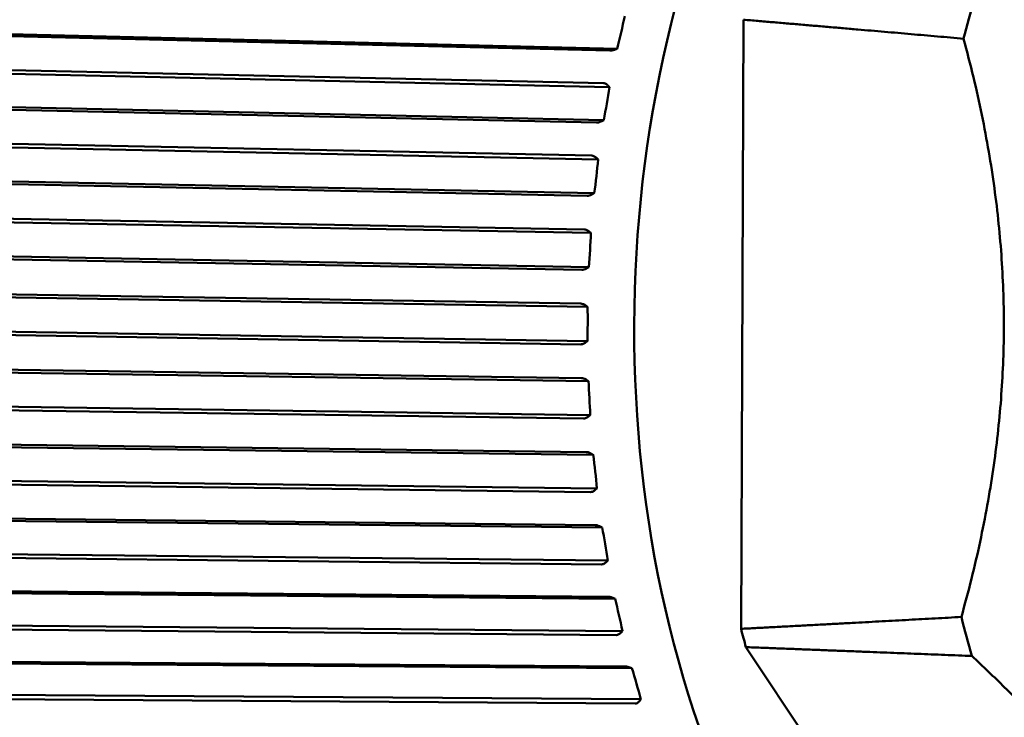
# Model space of a CAD drawing. Header units: millimetres. Extents: x 0 to 4878, y -120 to 1682.
# Tile 218 of 256: x 1476 to 1490, y 1048 to 1059. Entities that reach past the tile are written whole.
import ezdxf

# ---------------------------------------------------------------- set-up
doc = ezdxf.new("R2010")
doc.units = ezdxf.units.MM
doc.header["$LTSCALE"] = 2
doc.layers.add('Sichtbar (ISO)', color=7, linetype='Continuous', lineweight=50)

msp = doc.modelspace()

# ---------------------------------------------------------------- linework, layer by layer
at = {"layer": 'Sichtbar (ISO)'}
for p, q in [((1486.5018, 1058.6364), (1486.4674, 1049.758)), ((1484.6629, 1058.2135), (1471.9289, 1058.5166)), ((1484.556, 1058.1856), (1471.8908, 1058.487)), ((1484.6316, 1058.2017), (1484.6629, 1058.2135)), ((1471.791, 1057.9917), (1484.4609, 1057.7133)), ((1484.5505, 1057.6554), (1471.8117, 1057.9352)), ((1484.5505, 1057.6554), (1484.5262, 1057.679)), ((1484.3617, 1057.137), (1471.6918, 1057.4152)), ((1484.4669, 1057.1698), (1471.7282, 1057.4496)), ((1484.4362, 1057.156), (1484.4669, 1057.1698)), ((1471.6195, 1056.9098), (1484.2927, 1056.6551)), ((1484.3854, 1056.6003), (1471.6432, 1056.8563)), ((1484.3854, 1056.6003), (1484.3599, 1056.6226)), ((1484.3287, 1056.1065), (1471.5865, 1056.3625)), ((1484.2254, 1056.0691), (1471.5522, 1056.3237)), ((1484.2988, 1056.0909), (1484.3287, 1056.1065)), ((1471.5078, 1055.8115), (1484.1831, 1055.5808)), ((1484.2787, 1055.5295), (1471.5344, 1055.7615)), ((1484.2787, 1055.5295), (1484.2519, 1055.5504)), ((1484.1482, 1054.9891), (1471.4729, 1055.2197)), ((1484.2492, 1055.031), (1471.505, 1055.2629)), ((1484.2203, 1055.0135), (1484.2492, 1055.031)), ((1471.4567, 1054.7045), (1484.1327, 1054.4978)), ((1484.231, 1054.4504), (1471.486, 1054.6581)), ((1484.231, 1054.4504), (1484.2032, 1054.4697)), ((1484.1304, 1053.9045), (1471.4544, 1054.111)), ((1484.2291, 1053.9505), (1471.4841, 1054.1582)), ((1484.2011, 1053.9314), (1484.2291, 1053.9505)), ((1471.4666, 1053.5961), (1484.1421, 1053.4135)), ((1484.2428, 1053.3703), (1471.4984, 1053.5538)), ((1484.2428, 1053.3703), (1484.214, 1053.3879)), ((1484.2683, 1052.8724), (1471.5239, 1053.0559)), ((1484.1724, 1052.8227), (1471.4969, 1053.0051)), ((1484.2415, 1052.8518), (1484.2683, 1052.8724)), ((1471.5373, 1052.494), (1484.2109, 1052.3354)), ((1484.3139, 1052.2966), (1471.5714, 1052.4561)), ((1484.3139, 1052.2966), (1484.2842, 1052.3124)), ((1484.2737, 1051.751), (1471.6001, 1051.9095)), ((1484.3668, 1051.8042), (1471.6242, 1051.9636)), ((1484.3411, 1051.7821), (1484.3668, 1051.8042)), ((1471.6685, 1051.4058), (1484.3389, 1051.2707)), ((1484.4439, 1051.2367), (1471.7046, 1051.3724)), ((1484.4439, 1051.2367), (1484.4133, 1051.2505)), ((1484.5237, 1050.753), (1471.7844, 1050.8888)), ((1484.4336, 1050.6968), (1471.7632, 1050.8317)), ((1484.4993, 1050.7298), (1484.5237, 1050.753)), ((1471.8592, 1050.3388), (1484.5252, 1050.2268)), ((1484.6318, 1050.1977), (1471.897, 1050.3103)), ((1484.6318, 1050.1977), (1484.6006, 1050.2095)), ((1484.6512, 1049.6672), (1471.9853, 1049.7791)), ((1484.738, 1049.7262), (1472.0032, 1049.8387)), ((1484.7149, 1049.7018), (1484.738, 1049.7262)), ((1486.5389, 1049.4912), (1488.6722, 1046.287)), ((1472.1082, 1049.3003), (1484.7683, 1049.2108)), ((1484.8765, 1049.1868), (1472.1474, 1049.2768)), ((1484.8765, 1049.1868), (1484.8446, 1049.1966)), ((1484.9248, 1048.6694), (1472.2647, 1048.7588)), ((1485.0083, 1048.7306), (1472.2793, 1048.8206)), ((1484.9866, 1048.7053), (1485.0083, 1048.7306))]:
    msp.add_line(p, q, dxfattribs=at)
for centre, major_axis, ratio, start_param, end_param in [((1493.2901, 1054.3015), (-0.2108, -12.5905), 0.6653497, 2.6715408, 6.7526826), ((1497.1342, 1054.2371), (-0.2, -11.944), 0.6653497, 4.31957, 4.3711196), ((1474.9923, 1058.6821), (5.88, 11.4203), 0.7221429, 5.0298888, 5.0688165), ((1474.7796, 1057.6263), (4.5209, 12.0233), 0.7385996, 4.9466863, 4.9856139), ((1474.6253, 1056.549), (3.035, 12.4815), 0.7500903, 4.8579168, 4.8968445), ((1474.5306, 1055.4574), (1.4571, 12.7622), 0.7565365, 4.7652525, 4.8041802), ((1474.4962, 1054.3591), (-0.1655, 12.8441), 0.7578941, 4.6708066, 4.7097342), ((1474.5221, 1053.2615), (-1.7787, 12.7214), 0.7541539, 4.5769104, 4.6158381), ((1474.6083, 1052.1722), (-3.3303, 12.4059), 0.7453414, 4.4858272, 4.5247548), ((1474.7543, 1051.0985), (-4.7772, 11.9238), 0.7315167, 4.3994849, 4.4384125), ((1474.9589, 1050.0479), (-6.0907, 11.3093), 0.7127745, 4.3193055, 4.3582332), ((1497.1342, 1054.2371), (-0.2, -11.944), 0.6653497, 5.0923156, 5.1438651), ((1493.9959, 1054.2896), (-0.203, -12.1275), 0.6653497, 5.1064599, 5.1302975), ((1475.2207, 1049.0274), (-7.2565, 10.5991), 0.6892426, 4.2461572, 4.2850848)]:
    msp.add_ellipse(centre, major_axis=major_axis, ratio=ratio, start_param=start_param, end_param=end_param, dxfattribs=at)
for points, weights in [([(1489.7125, 1058.3599), (1488.1489, 1058.4963), (1486.5018, 1058.6364)], [1.00015667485, 1.0002702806, 1.00009573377]), ([(1489.6798, 1049.9312), (1490.8606, 1054.1268), (1489.7125, 1058.3599)], [1.23096562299, 1.32029098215, 1.23096562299]), ([(1486.4674, 1049.758), (1488.1153, 1049.8452), (1489.6798, 1049.9312)], [1.00009573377, 1.0002702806, 1.00015667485]), ([(1489.832, 1049.3628), (1488.2253, 1049.4265), (1486.5389, 1049.4912)], [1.00015187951, 1.0002574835, 1.00009122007]), ([(1489.832, 1049.3628), (1491.5229, 1047.786), (1492.5006, 1046.3183)], [1.2314661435, 1.2792749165, 1.27927488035])]:
    msp.add_rational_spline(points, weights, degree=2, dxfattribs=at)
for points, knots in [([(1484.556, 1058.1856), (1484.5641, 1058.1854), (1484.575, 1058.1865), (1484.5971, 1058.1906), (1484.6122, 1058.1948), (1484.6268, 1058.2), (1484.6292, 1058.2008), (1484.6316, 1058.2017)], [-0.0711820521, -0.0711820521, -0.0711820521, -0.0711820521, -0.0680336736, -0.0680336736, -0.0641085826, -0.0641085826, -0.0633683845, -0.0633683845, -0.0633683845, -0.0633683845]), ([(1484.5262, 1057.679), (1484.5244, 1057.6807), (1484.5225, 1057.6825), (1484.511, 1057.6928), (1484.4985, 1057.7015), (1484.4791, 1057.7104), (1484.469, 1057.7131), (1484.4609, 1057.7133)], [-0.0079867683, -0.0079867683, -0.0079867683, -0.0079867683, -0.0072465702, -0.0072465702, -0.0033214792, -0.0033214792, -0.0001731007, -0.0001731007, -0.0001731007, -0.0001731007]), ([(1484.3617, 1057.137), (1484.3698, 1057.1368), (1484.3806, 1057.1381), (1484.4025, 1057.143), (1484.4173, 1057.148), (1484.4316, 1057.154), (1484.4339, 1057.155), (1484.4362, 1057.156)], [-0.0711820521, -0.0711820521, -0.0711820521, -0.0711820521, -0.0680336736, -0.0680336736, -0.0641085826, -0.0641085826, -0.0633683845, -0.0633683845, -0.0633683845, -0.0633683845]), ([(1484.3599, 1056.6226), (1484.3579, 1056.6243), (1484.356, 1056.6259), (1484.3439, 1056.6356), (1484.331, 1056.6439), (1484.3111, 1056.6523), (1484.3008, 1056.6548), (1484.2927, 1056.6551)], [-0.0079867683, -0.0079867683, -0.0079867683, -0.0079867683, -0.0072465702, -0.0072465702, -0.0033214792, -0.0033214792, -0.0001731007, -0.0001731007, -0.0001731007, -0.0001731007]), ([(1484.2254, 1056.0691), (1484.2335, 1056.0689), (1484.2443, 1056.0704), (1484.2658, 1056.076), (1484.2803, 1056.0817), (1484.2943, 1056.0885), (1484.2966, 1056.0897), (1484.2988, 1056.0909)], [-0.0711820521, -0.0711820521, -0.0711820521, -0.0711820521, -0.0680336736, -0.0680336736, -0.0641085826, -0.0641085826, -0.0633683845, -0.0633683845, -0.0633683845, -0.0633683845]), ([(1484.2519, 1055.5504), (1484.2499, 1055.552), (1484.2479, 1055.5535), (1484.2353, 1055.5626), (1484.2219, 1055.5703), (1484.2016, 1055.5782), (1484.1912, 1055.5806), (1484.1831, 1055.5808)], [-0.0079867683, -0.0079867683, -0.0079867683, -0.0079867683, -0.0072465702, -0.0072465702, -0.0033214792, -0.0033214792, -0.0001731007, -0.0001731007, -0.0001731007, -0.0001731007]), ([(1484.1482, 1054.9891), (1484.1563, 1054.989), (1484.1669, 1054.9907), (1484.1881, 1054.997), (1484.2023, 1055.0033), (1484.2159, 1055.0109), (1484.2181, 1055.0122), (1484.2203, 1055.0135)], [-0.0711820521, -0.0711820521, -0.0711820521, -0.0711820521, -0.0680336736, -0.0680336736, -0.0641085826, -0.0641085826, -0.0633683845, -0.0633683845, -0.0633683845, -0.0633683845]), ([(1484.2032, 1054.4697), (1484.2011, 1054.4712), (1484.199, 1054.4726), (1484.1859, 1054.481), (1484.1722, 1054.4881), (1484.1514, 1054.4955), (1484.1409, 1054.4976), (1484.1327, 1054.4978)], [-0.0079867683, -0.0079867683, -0.0079867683, -0.0079867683, -0.0072465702, -0.0072465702, -0.0033214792, -0.0033214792, -0.0001731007, -0.0001731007, -0.0001731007, -0.0001731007]), ([(1484.1304, 1053.9045), (1484.1386, 1053.9044), (1484.1491, 1053.9063), (1484.1699, 1053.9132), (1484.1837, 1053.9202), (1484.1969, 1053.9285), (1484.199, 1053.9299), (1484.2011, 1053.9314)], [-0.0711820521, -0.0711820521, -0.0711820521, -0.0711820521, -0.0680336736, -0.0680336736, -0.0641085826, -0.0641085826, -0.0633683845, -0.0633683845, -0.0633683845, -0.0633683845]), ([(1484.214, 1053.3879), (1484.2118, 1053.3892), (1484.2096, 1053.3905), (1484.1961, 1053.3982), (1484.1819, 1053.4047), (1484.1608, 1053.4114), (1484.1502, 1053.4134), (1484.1421, 1053.4135)], [-0.0079867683, -0.0079867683, -0.0079867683, -0.0079867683, -0.0072465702, -0.0072465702, -0.0033214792, -0.0033214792, -0.0001731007, -0.0001731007, -0.0001731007, -0.0001731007]), ([(1484.1724, 1052.8227), (1484.1805, 1052.8226), (1484.1909, 1052.8247), (1484.2113, 1052.8322), (1484.2247, 1052.8397), (1484.2374, 1052.8487), (1484.2394, 1052.8502), (1484.2415, 1052.8518)], [-0.0711820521, -0.0711820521, -0.0711820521, -0.0711820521, -0.0680336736, -0.0680336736, -0.0641085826, -0.0641085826, -0.0633683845, -0.0633683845, -0.0633683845, -0.0633683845]), ([(1484.2842, 1052.3124), (1484.2819, 1052.3136), (1484.2797, 1052.3148), (1484.2657, 1052.3217), (1484.2513, 1052.3275), (1484.2298, 1052.3335), (1484.2191, 1052.3352), (1484.2109, 1052.3354)], [-0.0079867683, -0.0079867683, -0.0079867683, -0.0079867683, -0.0072465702, -0.0072465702, -0.0033214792, -0.0033214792, -0.0001731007, -0.0001731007, -0.0001731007, -0.0001731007]), ([(1484.2737, 1051.751), (1484.2818, 1051.7509), (1484.2921, 1051.7532), (1484.312, 1051.7612), (1484.325, 1051.7692), (1484.3372, 1051.7789), (1484.3391, 1051.7805), (1484.3411, 1051.7821)], [-0.0711820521, -0.0711820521, -0.0711820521, -0.0711820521, -0.0680336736, -0.0680336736, -0.0641085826, -0.0641085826, -0.0633683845, -0.0633683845, -0.0633683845, -0.0633683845]), ([(1484.4133, 1051.2505), (1484.411, 1051.2516), (1484.4087, 1051.2526), (1484.3944, 1051.2587), (1484.3796, 1051.2638), (1484.3579, 1051.269), (1484.3471, 1051.2706), (1484.3389, 1051.2707)], [-0.0079867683, -0.0079867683, -0.0079867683, -0.0079867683, -0.0072465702, -0.0072465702, -0.0033214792, -0.0033214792, -0.0001731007, -0.0001731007, -0.0001731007, -0.0001731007]), ([(1484.4336, 1050.6968), (1484.4417, 1050.6967), (1484.4519, 1050.6991), (1484.4714, 1050.7076), (1484.4839, 1050.7161), (1484.4955, 1050.7263), (1484.4974, 1050.728), (1484.4993, 1050.7298)], [-0.0711820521, -0.0711820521, -0.0711820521, -0.0711820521, -0.0680336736, -0.0680336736, -0.0641085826, -0.0641085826, -0.0633683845, -0.0633683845, -0.0633683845, -0.0633683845]), ([(1484.6006, 1050.2095), (1484.5982, 1050.2104), (1484.5958, 1050.2113), (1484.5812, 1050.2165), (1484.5662, 1050.2209), (1484.5441, 1050.2254), (1484.5333, 1050.2267), (1484.5252, 1050.2268)], [-0.0079867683, -0.0079867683, -0.0079867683, -0.0079867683, -0.0072465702, -0.0072465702, -0.0033214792, -0.0033214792, -0.0001731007, -0.0001731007, -0.0001731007, -0.0001731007]), ([(1484.6512, 1049.6672), (1484.6593, 1049.6672), (1484.6693, 1049.6697), (1484.6883, 1049.6787), (1484.7004, 1049.6876), (1484.7114, 1049.6982), (1484.7131, 1049.7), (1484.7149, 1049.7018)], [-0.0711820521, -0.0711820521, -0.0711820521, -0.0711820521, -0.0680336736, -0.0680336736, -0.0641085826, -0.0641085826, -0.0633683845, -0.0633683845, -0.0633683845, -0.0633683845]), ([(1484.8446, 1049.1966), (1484.8421, 1049.1973), (1484.8397, 1049.198), (1484.8249, 1049.2023), (1484.8097, 1049.2059), (1484.7874, 1049.2096), (1484.7764, 1049.2107), (1484.7683, 1049.2108)], [-0.0079867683, -0.0079867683, -0.0079867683, -0.0079867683, -0.0072465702, -0.0072465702, -0.0033214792, -0.0033214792, -0.0001731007, -0.0001731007, -0.0001731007, -0.0001731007]), ([(1484.9248, 1048.6694), (1484.9329, 1048.6694), (1484.9428, 1048.672), (1484.9613, 1048.6813), (1484.9728, 1048.6905), (1484.9833, 1048.7016), (1484.9849, 1048.7034), (1484.9866, 1048.7053)], [-0.0711820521, -0.0711820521, -0.0711820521, -0.0711820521, -0.0680336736, -0.0680336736, -0.0641085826, -0.0641085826, -0.0633683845, -0.0633683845, -0.0633683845, -0.0633683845])]:
    msp.add_open_spline(points, degree=3, knots=knots, dxfattribs=at)

doc.saveas('drawing.dxf')
